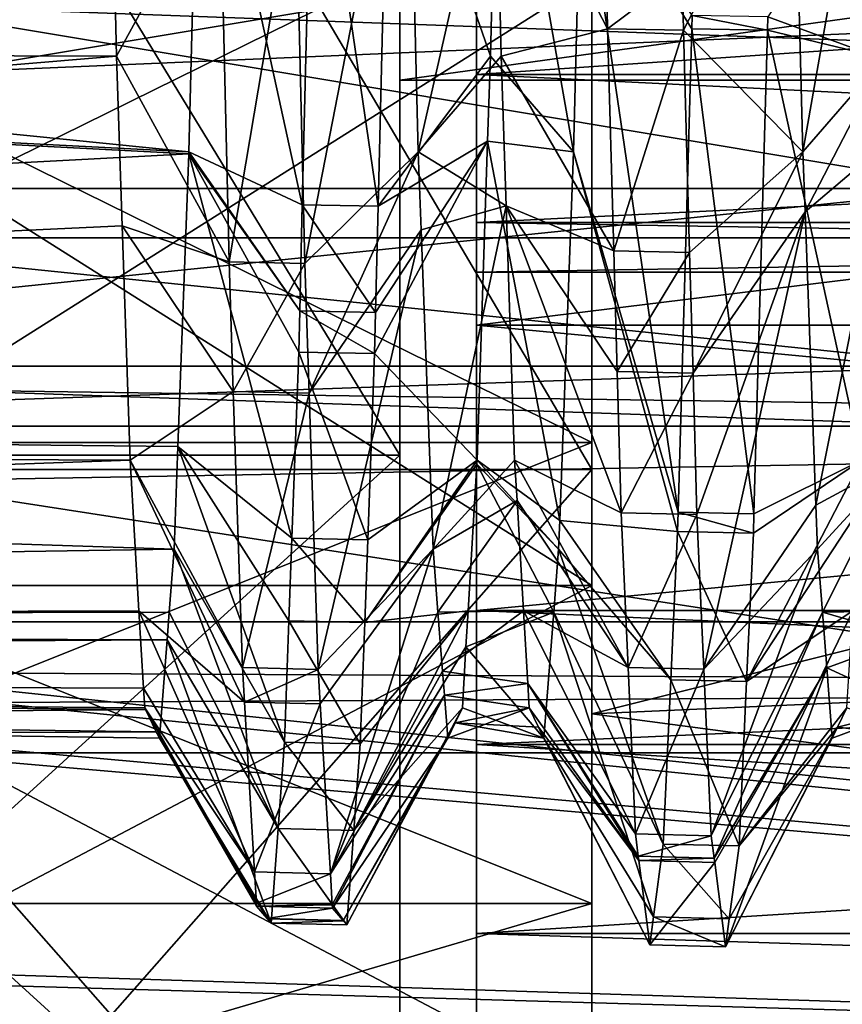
# Model space of a CAD drawing. Extents: x 0 to 200, y 18 to 95.
# Tile 61 of 256: x 68.01 to 70.15, y 36.57 to 39.13. Entities that reach past the tile are written whole.
import ezdxf

# ---------------------------------------------------------------- set-up
doc = ezdxf.new("R2010")
doc.units = 0

msp = doc.modelspace()

# ---------------------------------------------------------------- linework, layer by layer
for points in [[(69.499992, 44.268314, 281.490784), (69.499992, 40.148029, 279.288422), (69.499992, 37.963917, 280.263092)], [(69.499992, 42.213863, 283.102814), (69.499992, 44.268314, 281.490784), (69.499992, 37.963917, 280.263092)], [(68.999992, 43.102016, 263.855286), (68.999992, 40.082306, 266.875), (68.999992, 38.001404, 263.642822)], [(68.999992, 42.107185, 260.368561), (68.999992, 43.102016, 263.855286), (68.999992, 38.001404, 263.642822)], [(69.499992, 37.963917, 261.736908), (66.999992, 42.213863, 258.897186), (66.999992, 37.963917, 261.736908)], [(69.499992, 42.213863, 258.897186), (66.999992, 42.213863, 258.897186), (69.499992, 37.963917, 261.736908)], [(69.499992, 42.213863, 283.102814), (69.499992, 37.963917, 280.263092), (66.999992, 37.963917, 280.263092)], [(66.999992, 42.213863, 283.102814), (69.499992, 42.213863, 283.102814), (66.999992, 37.963917, 280.263092)], [(69.499992, 40.148029, 262.711578), (69.499992, 42.213863, 258.897186), (69.499992, 37.963917, 261.736908)], [(66.499992, 42.107185, 260.368561), (68.999992, 38.001404, 263.642822), (66.499992, 38.001404, 263.642822)], [(66.499992, 42.107185, 260.368561), (68.999992, 42.107185, 260.368561), (68.999992, 38.001404, 263.642822)], [(68.999992, 42.107185, 281.631439), (66.499992, 42.107185, 281.631439), (66.499992, 38.001404, 278.357178)], [(68.999992, 38.001404, 278.357178), (68.999992, 42.107185, 281.631439), (66.499992, 38.001404, 278.357178)], [(68.999992, 40.082306, 275.125), (68.999992, 42.107185, 281.631439), (68.999992, 38.001404, 278.357178)], [(69.199997, 40.925606, 276.324921), (69.199997, 40.125675, 275.199219), (69.199997, 38.339165, 276.453705)], [(69.199997, 39.299065, 277.773804), (69.199997, 40.925606, 276.324921), (69.199997, 38.339165, 276.453705)], [(74.999992, 40.314575, 262.92041), (69.499992, 40.148029, 262.711578), (74.999992, 38.705051, 264.203949)], [(69.499992, 40.148029, 279.288422), (74.999992, 40.314575, 279.07959), (74.999992, 38.705051, 277.796051)], [(113.275154, 38.566761, 277.913177), (37.428932, 40.155949, 279.984253), (39.5, 38.566761, 277.913177)], [(115.346222, 40.155949, 279.984253), (37.428932, 40.155949, 279.984253), (113.275154, 38.566761, 277.913177)], [(51.571064, 40.155949, 265.842102), (103.275146, 38.566761, 267.913177), (49.499989, 38.566761, 267.913177)], [(51.571064, 40.155949, 265.842102), (101.204079, 40.155949, 265.842102), (103.275146, 38.566761, 267.913177)], [(69.499992, 40.148029, 279.288422), (69.499992, 37.328255, 275.563385), (69.499992, 35.124195, 276.013153)], [(69.499992, 37.963917, 280.263092), (69.499992, 40.148029, 279.288422), (69.499992, 35.124195, 276.013153)], [(74.999992, 38.705051, 264.203949), (69.499992, 40.148029, 262.711578), (69.499992, 37.328255, 266.436615)], [(69.499992, 40.148029, 262.711578), (69.499992, 37.963917, 261.736908), (69.499992, 37.328255, 266.436615)], [(69.499992, 40.148029, 279.288422), (74.999992, 38.705051, 277.796051), (69.499992, 37.328255, 275.563385)], [(69.199997, 40.125675, 266.800781), (69.199997, 39.299065, 264.226196), (69.199997, 38.339165, 265.546295)], [(69.199997, 38.991398, 268.044128), (69.199997, 40.125675, 266.800781), (69.199997, 38.339165, 265.546295)], [(69.199997, 40.125675, 275.199219), (69.199997, 38.991398, 273.955872), (69.199997, 38.339165, 276.453705)], [(69.199997, 39.524715, 268.044128), (69.199997, 40.125675, 266.800781), (69.199997, 38.991398, 268.044128)], [(69.199997, 40.125675, 275.199219), (69.199997, 39.524715, 273.955872), (69.199997, 38.991398, 273.955872)], [(68.999992, 40.082306, 266.875), (68.999992, 38.977016, 271), (68.999992, 35.722866, 268.374268)], [(68.999992, 38.001404, 263.642822), (68.999992, 40.082306, 266.875), (68.999992, 35.722866, 268.374268)], [(68.999992, 38.977016, 271), (68.999992, 40.082306, 275.125), (68.999992, 38.001404, 278.357178)], [(76.999992, 40.082306, 275.125), (68.999992, 40.082306, 275.125), (68.999992, 38.977016, 271)], [(76.999992, 38.977016, 271), (76.999992, 40.082306, 275.125), (68.999992, 38.977016, 271)], [(68.999992, 40.082306, 266.875), (76.999992, 38.977016, 271), (68.999992, 38.977016, 271)], [(68.999992, 40.082306, 266.875), (76.999992, 40.082306, 266.875), (76.999992, 38.977016, 271)], [(57.554989, 39.901379, 52.695908), (68.243462, 39.898998, 52.698971), (57.0923, 39.076256, 51.793545)], [(57.0923, 39.076256, 51.793545), (68.243462, 39.898998, 52.698971), (68.263977, 39.039757, 51.741844)], [(57.551914, 39.89143, 39.299255), (57.27636, 39.368008, 39.816471), (68.45153, 38.790855, 40.630531)], [(68.479187, 39.87619, 39.277653), (57.551914, 39.89143, 39.299255), (68.45153, 38.790855, 40.630531)], [(68.243462, 39.898998, 52.698971), (68.53215, 39.530575, 53.038807), (68.263977, 39.039757, 51.741844)], [(69.256531, 39.898998, 39.301029), (68.972122, 39.80109, 38.57795), (69.236008, 39.039757, 40.258156)], [(69.256531, 39.898998, 39.301029), (69.236008, 39.039757, 40.258156), (69.45153, 38.790855, 40.630531)], [(69.471443, 39.572029, 39.656792), (69.256531, 39.898998, 39.301029), (69.45153, 38.790855, 40.630531)], [(70.026123, 39.667351, 52.462029), (70.243454, 39.898998, 52.698971), (70.048462, 38.790855, 51.369469)], [(70.243454, 39.898998, 52.698971), (70.263985, 39.039757, 51.741844), (70.048462, 38.790855, 51.369469)], [(68.479187, 39.87619, 39.277653), (68.45153, 38.790855, 40.630531), (68.746758, 38.652832, 40.037178)], [(68.774994, 39.804554, 38.581467), (68.479187, 39.87619, 39.277653), (68.746758, 38.652832, 40.037178)], [(68.729279, 39.526806, 53.042015), (69.020798, 39.87619, 52.722347), (68.753372, 38.49992, 51.834351)], [(69.020798, 39.87619, 52.722347), (69.048454, 38.790855, 51.369469), (68.753372, 38.49992, 51.834351)], [(69.020798, 39.87619, 52.722347), (69.248787, 39.67569, 52.450226), (69.048454, 38.790855, 51.369469)], [(68.774994, 39.804554, 38.581467), (68.746758, 38.652832, 40.037178), (68.943893, 38.648941, 40.0341)], [(68.972122, 39.80109, 38.57795), (68.774994, 39.804554, 38.581467), (68.943893, 38.648941, 40.0341)], [(69.236008, 39.039757, 40.258156), (68.972122, 39.80109, 38.57795), (68.943893, 38.648941, 40.0341)], [(69.248787, 39.67569, 52.450226), (69.263977, 39.039757, 51.741844), (69.048454, 38.790855, 51.369469)], [(69.248787, 39.67569, 52.450226), (69.540619, 39.110912, 52.661476), (69.263977, 39.039757, 51.741844)], [(69.248787, 39.67569, 52.450226), (69.537476, 39.260143, 52.804665), (69.540619, 39.110912, 52.661476)], [(69.734619, 39.25639, 52.807873), (70.026123, 39.667351, 52.462029), (69.737762, 39.107059, 52.664585)], [(69.737762, 39.107059, 52.664585), (70.026123, 39.667351, 52.462029), (70.048462, 38.790855, 51.369469)], [(69.471443, 39.572029, 39.656792), (69.45153, 38.790855, 40.630531), (69.723862, 37.853172, 41.307079)], [(69.759369, 39.110912, 39.338524), (69.471443, 39.572029, 39.656792), (69.723862, 37.853172, 41.307079)], [(69.760101, 39.145214, 39.305206), (69.471443, 39.572029, 39.656792), (69.759369, 39.110912, 39.338524)], [(70.248764, 39.573959, 39.663097), (69.957245, 39.141403, 39.302048), (70.236015, 39.039757, 40.258156)], [(68.263977, 39.039757, 51.741844), (68.53215, 39.530575, 53.038807), (68.556244, 38.504044, 51.831638)], [(68.53215, 39.530575, 53.038807), (68.729279, 39.526806, 53.042015), (68.556244, 38.504044, 51.831638)], [(69.499992, 38.034481, 263.28653), (66.499992, 39.513565, 261.807465), (66.499992, 38.034481, 263.28653)], [(69.499992, 39.513565, 261.807465), (66.499992, 39.513565, 261.807465), (69.499992, 38.034481, 263.28653)], [(66.499992, 39.513565, 280.192535), (69.499992, 39.513565, 280.192535), (66.499992, 38.034481, 278.71344)], [(69.499992, 39.513565, 280.192535), (69.499992, 38.034481, 278.71344), (66.499992, 38.034481, 278.71344)], [(68.556244, 38.504044, 51.831638), (68.729279, 39.526806, 53.042015), (68.753372, 38.49992, 51.834351)], [(76.999992, 38.991398, 268.044128), (69.199997, 39.524715, 268.044128), (69.199997, 38.991398, 268.044128)], [(76.999992, 39.524715, 268.044128), (69.199997, 39.524715, 268.044128), (76.999992, 38.991398, 268.044128)], [(76.999992, 39.524715, 273.955872), (76.999992, 38.991398, 273.955872), (69.199997, 38.991398, 273.955872)], [(69.199997, 39.524715, 273.955872), (76.999992, 39.524715, 273.955872), (69.199997, 38.991398, 273.955872)], [(69.499992, 39.513565, 261.807465), (69.499992, 38.034481, 263.28653), (69.499992, 37.662605, 262.195343)], [(69.499992, 39.242252, 260.74118), (69.499992, 39.513565, 261.807465), (69.499992, 37.662605, 262.195343)], [(69.499992, 39.513565, 280.192535), (69.499992, 39.242252, 281.25882), (69.499992, 38.034481, 278.71344)], [(57.676323, 39.482059, 55.068108), (57.032787, 38.471405, 54.206055), (77.999992, 36.329296, 51.023918)], [(77.999992, 39.43364, 55.12487), (57.676323, 39.482059, 55.068108), (77.999992, 36.329296, 51.023918)], [(57.679817, 39.475403, 36.924114), (77.999992, 39.43364, 36.87513), (57.083755, 38.539112, 37.722298)], [(57.083755, 38.539112, 37.722298), (77.999992, 39.43364, 36.87513), (77.999992, 36.329296, 40.976082)], [(65.999992, 39.447529, 41.183147), (70.499992, 38.694893, 42.694637), (65.999992, 38.694893, 42.694637)], [(65.999992, 39.447529, 41.183147), (70.499992, 39.447529, 41.183147), (70.499992, 38.694893, 42.694637)], [(70.499992, 39.447529, 50.816853), (65.999992, 39.447529, 50.816853), (65.999992, 38.694893, 49.305363)], [(70.499992, 38.694893, 49.305363), (70.499992, 39.447529, 50.816853), (65.999992, 38.694893, 49.305363)], [(68.451332, 38.785362, 40.641994), (57.27636, 39.368008, 39.816471), (56.44162, 38.149441, 41.805042)], [(68.45153, 38.790855, 40.630531), (57.27636, 39.368008, 39.816471), (68.451332, 38.785362, 40.641994)], [(69.199997, 39.299065, 264.226196), (76.999992, 38.339165, 265.546295), (69.199997, 38.339165, 265.546295)], [(69.199997, 39.299065, 264.226196), (76.999992, 39.299065, 264.226196), (76.999992, 38.339165, 265.546295)], [(76.999992, 38.339165, 276.453705), (76.999992, 39.299065, 277.773804), (69.199997, 38.339165, 276.453705)], [(76.999992, 39.299065, 277.773804), (69.199997, 39.299065, 277.773804), (69.199997, 38.339165, 276.453705)], [(69.537476, 39.260143, 52.804665), (69.734619, 39.25639, 52.807873), (69.540619, 39.110912, 52.661476)], [(69.540619, 39.110912, 52.661476), (69.734619, 39.25639, 52.807873), (69.737762, 39.107059, 52.664585)], [(66.999992, 39.242252, 260.74118), (69.499992, 37.662605, 262.195343), (66.999992, 37.662605, 262.195343)], [(66.999992, 39.242252, 260.74118), (69.499992, 39.242252, 260.74118), (69.499992, 37.662605, 262.195343)], [(69.499992, 37.662605, 279.804657), (69.499992, 39.242252, 281.25882), (66.999992, 37.662605, 279.804657)], [(69.499992, 39.242252, 281.25882), (66.999992, 39.242252, 281.25882), (66.999992, 37.662605, 279.804657)], [(69.499992, 38.034481, 278.71344), (69.499992, 39.242252, 281.25882), (69.499992, 37.662605, 279.804657)], [(66.999992, 39.196945, 259.53186), (99.683624, 39.210865, 259.553802), (66.999992, 35.485626, 263.375061)], [(99.683624, 39.210865, 259.553802), (100.000092, 38.878841, 259.761322), (66.999992, 35.485626, 263.375061)], [(122.799995, 37.156258, 280.72522), (66.999992, 39.196945, 282.468109), (66.999992, 35.485626, 278.624939)], [(122.799995, 39.196945, 282.468109), (66.999992, 39.196945, 282.468109), (122.799995, 37.156258, 280.72522)], [(69.760101, 39.145214, 39.305206), (69.759369, 39.110912, 39.338524), (69.956512, 39.107113, 39.33535)], [(69.957245, 39.141403, 39.302048), (69.760101, 39.145214, 39.305206), (69.956512, 39.107113, 39.33535)], [(69.957245, 39.141403, 39.302048), (69.956512, 39.107113, 39.33535), (70.236015, 39.039757, 40.258156)], [(69.263977, 39.039757, 51.741844), (69.540619, 39.110912, 52.661476), (69.556801, 38.532997, 51.767292)], [(69.540619, 39.110912, 52.661476), (69.737762, 39.107059, 52.664585), (69.556801, 38.532997, 51.767292)], [(69.556801, 38.532997, 51.767292), (69.737762, 39.107059, 52.664585), (69.753944, 38.528919, 51.769932)], [(69.759369, 39.110912, 39.338524), (69.723862, 37.853172, 41.307079), (69.921013, 37.848976, 41.304398)], [(69.737762, 39.107059, 52.664585), (70.048462, 38.790855, 51.369469), (69.753944, 38.528919, 51.769932)], [(69.956512, 39.107113, 39.33535), (69.759369, 39.110912, 39.338524), (69.921013, 37.848976, 41.304398)], [(70.201164, 37.98822, 42.173164), (69.956512, 39.107113, 39.33535), (69.921013, 37.848976, 41.304398)], [(70.236015, 39.039757, 40.258156), (69.956512, 39.107113, 39.33535), (70.201164, 37.98822, 42.173164)], [(57.0923, 39.076256, 51.793545), (68.263977, 39.039757, 51.741844), (56.360497, 38.043961, 49.958725)], [(68.263977, 39.039757, 51.741844), (68.278618, 38.597942, 50.937229), (56.360497, 38.043961, 49.958725)], [(68.278618, 38.597942, 50.937229), (68.263977, 39.039757, 51.741844), (68.556244, 38.504044, 51.831638)], [(69.228683, 38.81871, 40.660713), (69.236008, 39.039757, 40.258156), (68.943893, 38.648941, 40.0341)], [(69.048454, 38.790855, 51.369469), (69.263977, 39.039757, 51.741844), (69.276894, 38.650074, 51.032169)], [(69.236008, 39.039757, 40.258156), (69.228683, 38.81871, 40.660713), (69.45153, 38.790855, 40.630531)], [(69.276894, 38.650074, 51.032169), (69.263977, 39.039757, 51.741844), (69.556801, 38.532997, 51.767292)], [(70.048462, 38.790855, 51.369469), (70.263985, 39.039757, 51.741844), (70.05423, 38.634434, 51.043041)], [(70.263985, 39.039757, 51.741844), (70.271301, 38.81871, 51.339287), (70.05423, 38.634434, 51.043041)], [(68.999992, 38.977016, 271), (68.999992, 35.722866, 273.625732), (68.999992, 35.722866, 268.374268)], [(68.999992, 38.977016, 271), (68.999992, 38.001404, 278.357178), (68.999992, 35.722866, 273.625732)], [(69.199997, 38.991398, 268.044128), (69.199997, 38.339165, 265.546295), (69.199997, 37.597015, 267)], [(69.199997, 38.606571, 269.499878), (69.199997, 38.991398, 268.044128), (69.199997, 37.597015, 267)], [(69.199997, 38.339165, 276.453705), (69.199997, 38.991398, 273.955872), (69.199997, 37.597015, 275)], [(69.199997, 38.991398, 273.955872), (69.199997, 38.606571, 272.500153), (69.199997, 37.597015, 275)], [(76.999992, 38.606571, 269.499878), (69.199997, 38.991398, 268.044128), (69.199997, 38.606571, 269.499878)], [(76.999992, 38.991398, 268.044128), (69.199997, 38.991398, 268.044128), (76.999992, 38.606571, 269.499878)], [(69.199997, 38.991398, 273.955872), (76.999992, 38.991398, 273.955872), (69.199997, 38.606571, 272.500153)], [(76.999992, 38.991398, 273.955872), (76.999992, 38.606571, 272.500153), (69.199997, 38.606571, 272.500153)], [(100.000092, 38.878841, 259.761322), (100.607681, 38.474895, 260.105988), (66.999992, 35.485626, 263.375061)], [(69.228683, 38.81871, 40.660713), (68.934509, 38.265694, 40.518475), (69.201172, 37.98822, 42.173164)], [(69.228683, 38.81871, 40.660713), (68.937134, 38.372677, 40.383259), (68.934509, 38.265694, 40.518475)], [(69.228683, 38.81871, 40.660713), (68.943893, 38.648941, 40.0341), (68.937134, 38.372677, 40.383259)], [(69.228683, 38.81871, 40.660713), (69.201172, 37.98822, 42.173164), (69.416115, 37.831562, 42.632431)], [(69.45153, 38.790855, 40.630531), (69.228683, 38.81871, 40.660713), (69.416115, 37.831562, 42.632431)], [(70.05423, 38.634434, 51.043041), (70.271301, 38.81871, 51.339287), (70.082428, 37.870823, 49.449501)], [(70.271301, 38.81871, 51.339287), (70.29882, 37.98822, 49.826836), (70.082428, 37.870823, 49.449501)], [(68.45153, 38.790855, 40.630531), (68.451332, 38.785362, 40.641994), (68.740005, 38.376896, 40.385944)], [(68.746758, 38.652832, 40.037178), (68.45153, 38.790855, 40.630531), (68.740005, 38.376896, 40.385944)], [(68.753372, 38.49992, 51.834351), (69.048454, 38.790855, 51.369469), (68.764442, 38.16246, 51.187634)], [(69.048454, 38.790855, 51.369469), (69.055954, 38.587753, 50.945625), (68.764442, 38.16246, 51.187634)], [(69.048454, 38.790855, 51.369469), (69.276894, 38.650074, 51.032169), (69.055954, 38.587753, 50.945625)], [(69.45153, 38.790855, 40.630531), (69.416115, 37.831562, 42.632431), (69.722435, 37.802879, 41.385799)], [(69.723862, 37.853172, 41.307079), (69.45153, 38.790855, 40.630531), (69.722435, 37.802879, 41.385799)], [(69.753944, 38.528919, 51.769932), (70.048462, 38.790855, 51.369469), (69.762741, 38.214417, 51.283249)], [(70.048462, 38.790855, 51.369469), (70.05423, 38.634434, 51.043041), (69.762741, 38.214417, 51.283249)], [(68.451332, 38.785362, 40.641994), (56.44162, 38.149441, 41.805042), (68.423195, 38.023483, 42.231918)], [(68.451332, 38.785362, 40.641994), (68.423195, 38.023483, 42.231918), (68.719704, 37.785103, 41.577984)], [(68.737373, 38.269585, 40.52158), (68.451332, 38.785362, 40.641994), (68.719704, 37.785103, 41.577984)], [(68.740005, 38.376896, 40.385944), (68.451332, 38.785362, 40.641994), (68.737373, 38.269585, 40.52158)], [(65.999992, 38.694893, 42.694637), (70.499992, 38.232811, 44.318691), (65.999992, 38.232811, 44.318691)], [(65.999992, 38.694893, 42.694637), (70.499992, 38.694893, 42.694637), (70.499992, 38.232811, 44.318691)], [(70.499992, 38.694893, 49.305363), (65.999992, 38.694893, 49.305363), (65.999992, 38.232811, 47.681309)], [(70.499992, 38.232811, 47.681309), (70.499992, 38.694893, 49.305363), (65.999992, 38.232811, 47.681309)], [(74.999992, 37.573086, 266.554504), (74.999992, 38.705051, 264.203949), (69.499992, 37.328255, 266.436615)], [(74.999992, 38.705051, 277.796051), (74.999992, 37.573086, 275.445496), (69.499992, 37.328255, 275.563385)], [(68.746758, 38.652832, 40.037178), (68.740005, 38.376896, 40.385944), (68.937134, 38.372677, 40.383259)], [(68.943893, 38.648941, 40.0341), (68.746758, 38.652832, 40.037178), (68.937134, 38.372677, 40.383259)], [(69.055954, 38.587753, 50.945625), (69.276894, 38.650074, 51.032169), (69.086639, 37.75663, 49.211193)], [(69.276894, 38.650074, 51.032169), (69.29882, 37.98822, 49.826836), (69.086639, 37.75663, 49.211193)], [(69.29882, 37.98822, 49.826836), (69.276894, 38.650074, 51.032169), (69.575874, 37.851639, 50.713055)], [(69.276894, 38.650074, 51.032169), (69.565605, 38.218582, 51.280807), (69.575874, 37.851639, 50.713055)], [(69.276894, 38.650074, 51.032169), (69.556801, 38.532997, 51.767292), (69.565605, 38.218582, 51.280807)], [(69.762741, 38.214417, 51.283249), (70.05423, 38.634434, 51.043041), (69.773041, 37.846691, 50.714214)], [(69.773041, 37.846691, 50.714214), (70.05423, 38.634434, 51.043041), (69.790878, 37.444378, 49.609673)], [(70.05423, 38.634434, 51.043041), (70.082428, 37.870823, 49.449501), (69.790878, 37.444378, 49.609673)], [(56.360497, 38.043961, 49.958725), (68.278618, 38.597942, 50.937229), (68.298813, 37.98822, 49.826836)], [(68.278618, 38.597942, 50.937229), (68.567314, 38.166687, 51.185211), (68.298813, 37.98822, 49.826836)], [(68.278618, 38.597942, 50.937229), (68.556244, 38.504044, 51.831638), (68.567314, 38.166687, 51.185211)], [(68.764442, 38.16246, 51.187634), (69.055954, 38.587753, 50.945625), (68.788002, 37.443947, 49.810658)], [(69.055954, 38.587753, 50.945625), (69.086639, 37.75663, 49.211193), (68.788002, 37.443947, 49.810658)], [(69.199997, 36.757065, 273.437744), (69.199997, 38.606571, 272.500153), (69.199997, 36.508251, 271.818909)], [(69.199997, 38.606571, 272.500153), (69.199997, 38.477016, 271), (69.199997, 36.508251, 271.818909)], [(69.199997, 38.606571, 269.499878), (69.199997, 37.597015, 267), (69.199997, 36.757065, 268.562225)], [(69.199997, 38.477016, 271), (69.199997, 38.606571, 269.499878), (69.199997, 36.757065, 268.562225)], [(69.199997, 37.597015, 275), (69.199997, 38.606571, 272.500153), (69.199997, 36.757065, 273.437744)], [(69.199997, 38.606571, 272.500153), (76.999992, 38.606571, 272.500153), (69.199997, 38.477016, 271)], [(76.999992, 38.606571, 272.500153), (76.999992, 38.477016, 271), (69.199997, 38.477016, 271)], [(76.999992, 38.477016, 271), (69.199997, 38.606571, 269.499878), (69.199997, 38.477016, 271)], [(76.999992, 38.606571, 269.499878), (69.199997, 38.606571, 269.499878), (76.999992, 38.477016, 271)], [(110.863342, 37.567757, 275.501373), (39.5, 38.566761, 277.913177), (41.911797, 37.567757, 275.501373)], [(113.275154, 38.566761, 277.913177), (39.5, 38.566761, 277.913177), (110.863342, 37.567757, 275.501373)], [(103.275146, 38.566761, 267.913177), (105.686966, 37.567757, 270.324982), (47.088192, 37.567757, 270.324982)], [(49.499989, 38.566761, 267.913177), (103.275146, 38.566761, 267.913177), (47.088192, 37.567757, 270.324982)], [(56.827553, 38.240475, 38.107998), (57.083755, 38.539112, 37.722298), (77.999992, 36.329296, 40.976082)], [(69.556801, 38.532997, 51.767292), (69.753944, 38.528919, 51.769932), (69.565605, 38.218582, 51.280807)], [(69.565605, 38.218582, 51.280807), (69.753944, 38.528919, 51.769932), (69.762741, 38.214417, 51.283249)], [(68.556244, 38.504044, 51.831638), (68.753372, 38.49992, 51.834351), (68.567314, 38.166687, 51.185211)], [(68.567314, 38.166687, 51.185211), (68.753372, 38.49992, 51.834351), (68.764442, 38.16246, 51.187634)], [(57.032787, 38.471405, 54.206055), (56.778526, 38.1772, 53.818966), (77.999992, 36.329296, 51.023918)], [(100.607681, 38.474895, 260.105988), (102.160469, 37.442551, 260.986816), (66.999992, 35.485626, 263.375061)], [(69.199997, 38.477016, 271), (69.199997, 36.757065, 268.562225), (69.199997, 36.508251, 270.181091)], [(69.199997, 36.508251, 271.818909), (69.199997, 38.477016, 271), (69.199997, 36.508251, 270.181091)], [(68.740005, 38.376896, 40.385944), (68.737373, 38.269585, 40.52158), (68.934509, 38.265694, 40.518475)], [(68.937134, 38.372677, 40.383259), (68.740005, 38.376896, 40.385944), (68.934509, 38.265694, 40.518475)], [(69.199997, 38.339165, 265.546295), (76.999992, 37.597015, 267), (69.199997, 37.597015, 267)], [(69.199997, 38.339165, 265.546295), (76.999992, 38.339165, 265.546295), (76.999992, 37.597015, 267)], [(76.999992, 37.597015, 275), (76.999992, 38.339165, 276.453705), (69.199997, 37.597015, 275)], [(76.999992, 38.339165, 276.453705), (69.199997, 38.339165, 276.453705), (69.199997, 37.597015, 275)], [(68.737373, 38.269585, 40.52158), (68.719704, 37.785103, 41.577984), (68.916824, 37.780617, 41.575932)], [(68.934509, 38.265694, 40.518475), (68.737373, 38.269585, 40.52158), (68.916824, 37.780617, 41.575932)], [(69.201172, 37.98822, 42.173164), (68.934509, 38.265694, 40.518475), (68.916824, 37.780617, 41.575932)], [(55.795616, 37.037598, 39.66156), (56.827553, 38.240475, 38.107998), (77.999992, 36.329296, 40.976082)], [(65.999992, 38.232811, 44.318691), (70.499992, 38.077015, 46), (65.999992, 38.077015, 46)], [(70.499992, 38.232811, 47.681309), (65.999992, 38.232811, 47.681309), (65.999992, 38.077015, 46)], [(70.499992, 38.077015, 46), (70.499992, 38.232811, 47.681309), (65.999992, 38.077015, 46)], [(65.999992, 38.232811, 44.318691), (70.499992, 38.232811, 44.318691), (70.499992, 38.077015, 46)], [(69.565605, 38.218582, 51.280807), (69.762741, 38.214417, 51.283249), (69.575874, 37.851639, 50.713055)], [(69.575874, 37.851639, 50.713055), (69.762741, 38.214417, 51.283249), (69.773041, 37.846691, 50.714214)], [(56.778526, 38.1772, 53.818966), (55.740929, 36.976627, 52.239357), (77.999992, 36.329296, 51.023918)], [(68.413345, 37.75663, 42.788807), (56.44162, 38.149441, 41.805042), (55.966831, 37.562664, 43.567375)], [(68.423195, 38.023483, 42.231918), (56.44162, 38.149441, 41.805042), (68.413345, 37.75663, 42.788807)], [(68.298813, 37.98822, 49.826836), (68.567314, 38.166687, 51.185211), (68.590858, 37.448978, 49.809971)], [(68.567314, 38.166687, 51.185211), (68.764442, 38.16246, 51.187634), (68.590858, 37.448978, 49.809971)], [(68.590858, 37.448978, 49.809971), (68.764442, 38.16246, 51.187634), (68.788002, 37.443947, 49.810658)], [(56.360497, 38.043961, 49.958725), (68.298813, 37.98822, 49.826836), (55.964306, 37.558609, 48.434372)], [(69.499992, 36.834709, 265), (66.499992, 38.034481, 263.28653), (66.499992, 36.834709, 265)], [(69.499992, 38.034481, 263.28653), (66.499992, 38.034481, 263.28653), (69.499992, 36.834709, 265)], [(66.499992, 38.034481, 278.71344), (69.499992, 38.034481, 278.71344), (66.499992, 36.834709, 277)], [(69.499992, 38.034481, 278.71344), (69.499992, 36.834709, 277), (66.499992, 36.834709, 277)], [(68.423195, 38.023483, 42.231918), (68.413345, 37.75663, 42.788807), (68.700356, 37.254696, 42.73452)], [(68.711876, 37.570629, 42.045635), (68.423195, 38.023483, 42.231918), (68.700356, 37.254696, 42.73452)], [(68.719704, 37.785103, 41.577984), (68.423195, 38.023483, 42.231918), (68.711876, 37.570629, 42.045635)], [(69.499992, 38.034481, 263.28653), (69.499992, 36.834709, 265), (69.499992, 36.343853, 263.889679)], [(69.499992, 37.662605, 262.195343), (69.499992, 38.034481, 263.28653), (69.499992, 36.343853, 263.889679)], [(69.499992, 38.034481, 278.71344), (69.499992, 37.662605, 279.804657), (69.499992, 36.834709, 277)], [(66.499992, 38.001404, 263.642822), (68.999992, 35.722866, 268.374268), (66.499992, 35.722866, 268.374268)], [(66.499992, 38.001404, 263.642822), (68.999992, 38.001404, 263.642822), (68.999992, 35.722866, 268.374268)], [(68.999992, 38.001404, 278.357178), (66.499992, 38.001404, 278.357178), (66.499992, 35.722866, 273.625732)], [(68.999992, 35.722866, 273.625732), (68.999992, 38.001404, 278.357178), (66.499992, 35.722866, 273.625732)], [(68.298813, 37.98822, 49.826836), (68.322037, 37.59602, 48.424969), (55.964306, 37.558609, 48.434372)], [(68.322037, 37.59602, 48.424969), (68.298813, 37.98822, 49.826836), (68.596245, 37.35886, 49.467594)], [(68.298813, 37.98822, 49.826836), (68.590858, 37.448978, 49.809971), (68.596245, 37.35886, 49.467594)], [(69.201172, 37.98822, 42.173164), (68.916824, 37.780617, 41.575932), (68.909004, 37.566021, 42.043751)], [(69.200569, 37.978062, 42.209473), (69.201172, 37.98822, 42.173164), (68.909004, 37.566021, 42.043751)], [(69.177948, 37.59602, 43.575031), (69.200569, 37.978062, 42.209473), (68.909004, 37.566021, 42.043751)], [(69.29882, 37.98822, 49.826836), (69.305046, 37.882973, 49.450645), (69.086639, 37.75663, 49.211193)], [(69.200569, 37.978062, 42.209473), (69.177948, 37.59602, 43.575031), (69.40062, 37.592659, 43.569729)], [(69.201172, 37.98822, 42.173164), (69.200569, 37.978062, 42.209473), (69.413345, 37.75663, 42.788807)], [(69.413345, 37.75663, 42.788807), (69.200569, 37.978062, 42.209473), (69.40062, 37.592659, 43.569729)], [(69.416115, 37.831562, 42.632431), (69.201172, 37.98822, 42.173164), (69.413345, 37.75663, 42.788807)], [(69.305046, 37.882973, 49.450645), (69.29882, 37.98822, 49.826836), (69.593735, 37.449017, 49.607952)], [(69.29882, 37.98822, 49.826836), (69.575874, 37.851639, 50.713055), (69.593735, 37.449017, 49.607952)], [(70.193481, 37.858452, 42.637005), (70.201164, 37.98822, 42.173164), (69.901947, 37.412182, 42.479816)], [(70.201164, 37.98822, 42.173164), (69.919594, 37.798698, 41.383087), (69.901947, 37.412182, 42.479816)], [(70.201164, 37.98822, 42.173164), (69.921013, 37.848976, 41.304398), (69.919594, 37.798698, 41.383087)], [(70.082428, 37.870823, 49.449501), (70.29882, 37.98822, 49.826836), (70.086639, 37.75663, 49.211193)], [(70.086639, 37.75663, 49.211193), (70.29882, 37.98822, 49.826836), (70.099365, 37.592659, 48.430271)], [(70.29882, 37.98822, 49.826836), (70.322044, 37.59602, 48.424969), (70.099365, 37.592659, 48.430271)], [(69.499992, 35.124195, 265.986847), (66.999992, 37.963917, 261.736908), (66.999992, 35.124195, 265.986847)], [(69.499992, 37.963917, 261.736908), (66.999992, 37.963917, 261.736908), (69.499992, 35.124195, 265.986847)], [(69.499992, 37.963917, 280.263092), (69.499992, 35.124195, 276.013153), (66.999992, 35.124195, 276.013153)], [(66.999992, 37.963917, 280.263092), (69.499992, 37.963917, 280.263092), (66.999992, 35.124195, 276.013153)], [(69.499992, 37.328255, 266.436615), (69.499992, 37.963917, 261.736908), (69.499992, 35.124195, 265.986847)], [(69.086639, 37.75663, 49.211193), (69.305046, 37.882973, 49.450645), (69.099365, 37.592659, 48.430271)], [(69.305046, 37.882973, 49.450645), (69.322044, 37.59602, 48.424969), (69.099365, 37.592659, 48.430271)], [(69.322044, 37.59602, 48.424969), (69.305046, 37.882973, 49.450645), (69.593735, 37.449017, 49.607952)], [(70.082428, 37.870823, 49.449501), (70.086639, 37.75663, 49.211193), (69.790878, 37.444378, 49.609673)], [(69.575874, 37.851639, 50.713055), (69.773041, 37.846691, 50.714214), (69.593735, 37.449017, 49.607952)], [(69.593735, 37.449017, 49.607952), (69.773041, 37.846691, 50.714214), (69.790878, 37.444378, 49.609673)], [(69.723862, 37.853172, 41.307079), (69.722435, 37.802879, 41.385799), (69.919594, 37.798698, 41.383087)], [(69.921013, 37.848976, 41.304398), (69.723862, 37.853172, 41.307079), (69.919594, 37.798698, 41.383087)], [(70.17794, 37.59602, 43.575031), (70.193481, 37.858452, 42.637005), (69.901947, 37.412182, 42.479816)], [(69.416115, 37.831562, 42.632431), (69.413345, 37.75663, 42.788807), (69.704803, 37.416836, 42.48148)], [(69.722435, 37.802879, 41.385799), (69.416115, 37.831562, 42.632431), (69.704803, 37.416836, 42.48148)], [(69.722435, 37.802879, 41.385799), (69.704803, 37.416836, 42.48148), (69.901947, 37.412182, 42.479816)], [(69.919594, 37.798698, 41.383087), (69.722435, 37.802879, 41.385799), (69.901947, 37.412182, 42.479816)], [(68.719704, 37.785103, 41.577984), (68.711876, 37.570629, 42.045635), (68.909004, 37.566021, 42.043751)], [(68.916824, 37.780617, 41.575932), (68.719704, 37.785103, 41.577984), (68.909004, 37.566021, 42.043751)], [(68.40062, 37.592659, 43.569729), (68.413345, 37.75663, 42.788807), (55.966831, 37.562664, 43.567375)], [(68.413345, 37.75663, 42.788807), (68.40062, 37.592659, 43.569729), (68.683762, 37.029739, 43.804626)], [(68.700356, 37.254696, 42.73452), (68.413345, 37.75663, 42.788807), (68.683762, 37.029739, 43.804626)], [(68.788002, 37.443947, 49.810658), (69.086639, 37.75663, 49.211193), (68.793373, 37.354015, 49.468872)], [(68.793373, 37.354015, 49.468872), (69.086639, 37.75663, 49.211193), (68.819771, 36.912148, 47.789558)], [(69.086639, 37.75663, 49.211193), (69.099365, 37.592659, 48.430271), (68.819771, 36.912148, 47.789558)], [(69.413345, 37.75663, 42.788807), (69.40062, 37.592659, 43.569729), (69.685249, 36.988995, 43.695786)], [(69.704803, 37.416836, 42.48148), (69.413345, 37.75663, 42.788807), (69.685249, 36.988995, 43.695786)], [(69.790878, 37.444378, 49.609673), (70.086639, 37.75663, 49.211193), (69.810097, 37.01088, 48.419529)], [(70.086639, 37.75663, 49.211193), (70.099365, 37.592659, 48.430271), (69.810097, 37.01088, 48.419529)], [(66.999992, 37.662605, 262.195343), (69.499992, 36.343853, 263.889679), (66.999992, 36.343853, 263.889679)], [(66.999992, 37.662605, 262.195343), (69.499992, 37.662605, 262.195343), (69.499992, 36.343853, 263.889679)], [(69.499992, 36.343853, 278.110321), (69.499992, 37.662605, 279.804657), (66.999992, 36.343853, 278.110321)], [(69.499992, 37.662605, 279.804657), (66.999992, 37.662605, 279.804657), (66.999992, 36.343853, 278.110321)], [(69.499992, 36.834709, 277), (69.499992, 37.662605, 279.804657), (69.499992, 36.343853, 278.110321)], [(55.872082, 37.445625, 48.079529), (68.322037, 37.59602, 48.424969), (68.333946, 37.394962, 47.706326)], [(55.964306, 37.558609, 48.434372), (68.322037, 37.59602, 48.424969), (55.872082, 37.445625, 48.079529)], [(68.40062, 37.592659, 43.569729), (55.966831, 37.562664, 43.567375), (68.395065, 37.521149, 43.910309)], [(68.333946, 37.394962, 47.706326), (68.322037, 37.59602, 48.424969), (68.622643, 36.916958, 47.788723)], [(68.322037, 37.59602, 48.424969), (68.596245, 37.35886, 49.467594), (68.622643, 36.916958, 47.788723)], [(68.40062, 37.592659, 43.569729), (68.395065, 37.521149, 43.910309), (68.683762, 37.029739, 43.804626)], [(69.099365, 37.592659, 48.430271), (69.111298, 37.439056, 47.6987), (68.819771, 36.912148, 47.789558)], [(69.177948, 37.59602, 43.575031), (68.897499, 37.250374, 42.731853), (68.880882, 37.025005, 43.803612)], [(69.172394, 37.502346, 43.909851), (69.177948, 37.59602, 43.575031), (68.880882, 37.025005, 43.803612)], [(69.177948, 37.59602, 43.575031), (68.909004, 37.566021, 42.043751), (68.897499, 37.250374, 42.731853)], [(69.099365, 37.592659, 48.430271), (69.322044, 37.59602, 48.424969), (69.111298, 37.439056, 47.6987)], [(69.111298, 37.439056, 47.6987), (69.322044, 37.59602, 48.424969), (69.333229, 37.40712, 47.749767)], [(69.40062, 37.592659, 43.569729), (69.177948, 37.59602, 43.575031), (69.172394, 37.502346, 43.909851)], [(69.40062, 37.592659, 43.569729), (69.172394, 37.502346, 43.909851), (69.375168, 37.264843, 45.131008)], [(69.199997, 37.597015, 267), (69.199997, 37.248913, 267), (69.199997, 36.757065, 268.562225)], [(69.199997, 37.248913, 275), (69.199997, 37.597015, 275), (69.199997, 36.757065, 273.437744)], [(76.999992, 37.597015, 267), (76.999992, 37.248913, 267), (69.199997, 37.248913, 267)], [(69.199997, 37.597015, 267), (76.999992, 37.597015, 267), (69.199997, 37.248913, 267)], [(76.999992, 37.248913, 275), (69.199997, 37.597015, 275), (69.199997, 37.248913, 275)], [(76.999992, 37.597015, 275), (69.199997, 37.597015, 275), (76.999992, 37.248913, 275)], [(69.333229, 37.40712, 47.749767), (69.322044, 37.59602, 48.424969), (69.612953, 37.015835, 48.418972)], [(69.322044, 37.59602, 48.424969), (69.593735, 37.449017, 49.607952), (69.612953, 37.015835, 48.418972)], [(69.40062, 37.592659, 43.569729), (69.375168, 37.264843, 45.131008), (69.659836, 36.800156, 45.356697)], [(69.685249, 36.988995, 43.695786), (69.40062, 37.592659, 43.569729), (69.659836, 36.800156, 45.356697)], [(69.810097, 37.01088, 48.419529), (70.099365, 37.592659, 48.430271), (69.817543, 36.952847, 47.933331)], [(70.099365, 37.592659, 48.430271), (70.110573, 37.448311, 47.742786), (69.817543, 36.952847, 47.933331)], [(70.163002, 37.34367, 44.47702), (70.17794, 37.59602, 43.575031), (69.882408, 36.984432, 43.693546)], [(70.17794, 37.59602, 43.575031), (69.901947, 37.412182, 42.479816), (69.882408, 36.984432, 43.693546)], [(70.099365, 37.592659, 48.430271), (70.322044, 37.59602, 48.424969), (70.326118, 37.527184, 48.178921)], [(70.099365, 37.592659, 48.430271), (70.326118, 37.527184, 48.178921), (70.110573, 37.448311, 47.742786)], [(108.275154, 37.227016, 272.913177), (41.911797, 37.567757, 275.501373), (44.499992, 37.227016, 272.913177)], [(110.863342, 37.567757, 275.501373), (41.911797, 37.567757, 275.501373), (108.275154, 37.227016, 272.913177)], [(105.686966, 37.567757, 270.324982), (108.275154, 37.227016, 272.913177), (44.499992, 37.227016, 272.913177)], [(47.088192, 37.567757, 270.324982), (105.686966, 37.567757, 270.324982), (44.499992, 37.227016, 272.913177)], [(68.395065, 37.521149, 43.910309), (55.966831, 37.562664, 43.567375), (55.872887, 37.44656, 43.91608)], [(68.711876, 37.570629, 42.045635), (68.700356, 37.254696, 42.73452), (68.897499, 37.250374, 42.731853)], [(68.909004, 37.566021, 42.043751), (68.711876, 37.570629, 42.045635), (68.897499, 37.250374, 42.731853)], [(74.999992, 37.573086, 266.554504), (69.499992, 37.328255, 266.436615), (74.999992, 36.6003, 268.574524)], [(69.499992, 37.328255, 275.563385), (74.999992, 37.573086, 275.445496), (74.999992, 36.6003, 273.425476)], [(68.395065, 37.521149, 43.910309), (55.872887, 37.44656, 43.91608), (68.37516, 37.264843, 45.131008)], [(68.395065, 37.521149, 43.910309), (68.37516, 37.264843, 45.131008), (68.665619, 36.783875, 44.974182)], [(68.683762, 37.029739, 43.804626), (68.395065, 37.521149, 43.910309), (68.665619, 36.783875, 44.974182)], [(70.110573, 37.448311, 47.742786), (70.326118, 37.527184, 48.178921), (70.336983, 37.34367, 47.52298)], [(69.163002, 37.34367, 44.47702), (69.172394, 37.502346, 43.909851), (68.880882, 37.025005, 43.803612)], [(69.172394, 37.502346, 43.909851), (69.163002, 37.34367, 44.47702), (69.375168, 37.264843, 45.131008)], [(68.366913, 37.281879, 45.647957), (55.872887, 37.44656, 43.91608), (55.680336, 37.227016, 45.997898)], [(55.872082, 37.445625, 48.079529), (68.338768, 37.339985, 47.411186), (55.680336, 37.227016, 45.997898)], [(55.872082, 37.445625, 48.079529), (68.336983, 37.34367, 47.52298), (68.338768, 37.339985, 47.411186)], [(55.872082, 37.445625, 48.079529), (68.333946, 37.394962, 47.706326), (68.336983, 37.34367, 47.52298)], [(55.872887, 37.44656, 43.91608), (68.366913, 37.281879, 45.647957), (68.37516, 37.264843, 45.131008)], [(102.160469, 37.442551, 260.986816), (103.654854, 36.836693, 261.635895), (66.999992, 35.485626, 263.375061)], [(68.590858, 37.448978, 49.809971), (68.788002, 37.443947, 49.810658), (68.596245, 37.35886, 49.467594)], [(68.596245, 37.35886, 49.467594), (68.788002, 37.443947, 49.810658), (68.793373, 37.354015, 49.468872)], [(69.111298, 37.439056, 47.6987), (69.11615, 37.376514, 47.400837), (68.819771, 36.912148, 47.789558)], [(69.111298, 37.439056, 47.6987), (69.333229, 37.40712, 47.749767), (69.11615, 37.376514, 47.400837)], [(69.593735, 37.449017, 49.607952), (69.790878, 37.444378, 49.609673), (69.612953, 37.015835, 48.418972)], [(69.612953, 37.015835, 48.418972), (69.790878, 37.444378, 49.609673), (69.810097, 37.01088, 48.419529)], [(69.817543, 36.952847, 47.933331), (70.110573, 37.448311, 47.742786), (69.818993, 36.941502, 47.838291)], [(69.818993, 36.941502, 47.838291), (70.110573, 37.448311, 47.742786), (69.847137, 36.722065, 45.999958)], [(70.110573, 37.448311, 47.742786), (70.124817, 37.264843, 46.868992), (69.847137, 36.722065, 45.999958)], [(70.110573, 37.448311, 47.742786), (70.336983, 37.34367, 47.52298), (70.124817, 37.264843, 46.868992)], [(69.11615, 37.376514, 47.400837), (69.333229, 37.40712, 47.749767), (69.33699, 37.34367, 47.52298)], [(69.333229, 37.40712, 47.749767), (69.620399, 36.957779, 47.932739), (69.621857, 36.946396, 47.837418)], [(69.33699, 37.34367, 47.52298), (69.333229, 37.40712, 47.749767), (69.621857, 36.946396, 47.837418)], [(69.333229, 37.40712, 47.749767), (69.612953, 37.015835, 48.418972), (69.620399, 36.957779, 47.932739)], [(69.704803, 37.416836, 42.48148), (69.685249, 36.988995, 43.695786), (69.882408, 36.984432, 43.693546)], [(69.901947, 37.412182, 42.479816), (69.704803, 37.416836, 42.48148), (69.882408, 36.984432, 43.693546)], [(68.336983, 37.34367, 47.52298), (68.333946, 37.394962, 47.706326), (68.622643, 36.916958, 47.788723)], [(68.596245, 37.35886, 49.467594), (68.793373, 37.354015, 49.468872), (68.622643, 36.916958, 47.788723)], [(68.622643, 36.916958, 47.788723), (68.793373, 37.354015, 49.468872), (68.819771, 36.912148, 47.789558)], [(68.819771, 36.912148, 47.789558), (69.11615, 37.376514, 47.400837), (68.824608, 36.83112, 47.481606)], [(68.824608, 36.83112, 47.481606), (69.11615, 37.376514, 47.400837), (68.825127, 36.822495, 47.448822)], [(69.11615, 37.376514, 47.400837), (69.124817, 37.264843, 46.868992), (68.825127, 36.822495, 47.448822)], [(69.11615, 37.376514, 47.400837), (69.33699, 37.34367, 47.52298), (69.124817, 37.264843, 46.868992)], [(68.338768, 37.339985, 47.411186), (68.366913, 37.281879, 45.647957), (55.680336, 37.227016, 45.997898)], [(68.338768, 37.339985, 47.411186), (68.336983, 37.34367, 47.52298), (68.627487, 36.835938, 47.480927)], [(68.336983, 37.34367, 47.52298), (68.622643, 36.916958, 47.788723), (68.627487, 36.835938, 47.480927)], [(68.366913, 37.281879, 45.647957), (68.338768, 37.339985, 47.411186), (68.627991, 36.827473, 47.448753)], [(68.338768, 37.339985, 47.411186), (68.627487, 36.835938, 47.480927), (68.627991, 36.827473, 47.448753)], [(69.144249, 37.304951, 45.651974), (69.163002, 37.34367, 44.47702), (68.862747, 36.778965, 44.973663)], [(69.163002, 37.34367, 44.47702), (68.880882, 37.025005, 43.803612), (68.862747, 36.778965, 44.973663)], [(69.33699, 37.34367, 47.52298), (69.144249, 37.304951, 45.651974), (69.124817, 37.264843, 46.868992)], [(69.163002, 37.34367, 44.47702), (69.144249, 37.304951, 45.651974), (69.375168, 37.264843, 45.131008)], [(69.144249, 37.304951, 45.651974), (69.33699, 37.34367, 47.52298), (69.361328, 37.293404, 45.997711)], [(69.361328, 37.293404, 45.997711), (69.33699, 37.34367, 47.52298), (69.621857, 36.946396, 47.837418)], [(69.499992, 37.328255, 275.563385), (69.499992, 36.327015, 271), (69.499992, 34.127014, 271)], [(69.499992, 35.124195, 276.013153), (69.499992, 37.328255, 275.563385), (69.499992, 34.127014, 271)], [(69.499992, 36.327015, 271), (69.499992, 37.328255, 266.436615), (69.499992, 35.124195, 265.986847)], [(74.999992, 36.6003, 268.574524), (69.499992, 37.328255, 266.436615), (69.499992, 36.327015, 271)], [(69.499992, 37.328255, 275.563385), (74.999992, 36.6003, 273.425476), (69.499992, 36.327015, 271)], [(70.138657, 37.293404, 46.002289), (70.163002, 37.34367, 44.47702), (69.882408, 36.984432, 43.693546)], [(70.336983, 37.34367, 47.52298), (70.138657, 37.293404, 46.002289), (70.124817, 37.264843, 46.868992)], [(70.163002, 37.34367, 44.47702), (70.138657, 37.293404, 46.002289), (70.375168, 37.264843, 45.131008)], [(70.138657, 37.293404, 46.002289), (70.336983, 37.34367, 47.52298), (70.375168, 37.264843, 45.131008)], [(68.852753, 36.790527, 45.631035), (69.144249, 37.304951, 45.651974), (68.853409, 36.789768, 45.587917)], [(69.124817, 37.264843, 46.868992), (69.144249, 37.304951, 45.651974), (68.852753, 36.790527, 45.631035)], [(68.853409, 36.789768, 45.587917), (69.144249, 37.304951, 45.651974), (68.862747, 36.778965, 44.973663)], [(69.144249, 37.304951, 45.651974), (69.361328, 37.293404, 45.997711), (69.375168, 37.264843, 45.131008)], [(68.37516, 37.264843, 45.131008), (68.366913, 37.281879, 45.647957), (68.656288, 36.794685, 45.58783)], [(68.366913, 37.281879, 45.647957), (68.655624, 36.795452, 45.631207), (68.656288, 36.794685, 45.58783)], [(68.366913, 37.281879, 45.647957), (68.627991, 36.827473, 47.448753), (68.655624, 36.795452, 45.631207)], [(69.375168, 37.264843, 45.131008), (69.361328, 37.293404, 45.997711), (69.649994, 36.727016, 46)], [(69.361328, 37.293404, 45.997711), (69.621857, 36.946396, 47.837418), (69.649994, 36.727016, 46)], [(70.138657, 37.293404, 46.002289), (69.856987, 36.795303, 45.356148), (69.847137, 36.722065, 45.999958)], [(70.124817, 37.264843, 46.868992), (70.138657, 37.293404, 46.002289), (69.847137, 36.722065, 45.999958)], [(70.138657, 37.293404, 46.002289), (69.882408, 36.984432, 43.693546), (69.856987, 36.795303, 45.356148)], [(68.37516, 37.264843, 45.131008), (68.656288, 36.794685, 45.58783), (68.665619, 36.783875, 44.974182)], [(68.700356, 37.254696, 42.73452), (68.683762, 37.029739, 43.804626), (68.880882, 37.025005, 43.803612)], [(68.897499, 37.250374, 42.731853), (68.700356, 37.254696, 42.73452), (68.880882, 37.025005, 43.803612)], [(68.825127, 36.822495, 47.448822), (69.124817, 37.264843, 46.868992), (68.852753, 36.790527, 45.631035)], [(69.659836, 36.800156, 45.356697), (69.375168, 37.264843, 45.131008), (69.649994, 36.727016, 46)], [(69.199997, 37.248913, 267), (76.999992, 36.757065, 268.562225), (69.199997, 36.757065, 268.562225)], [(69.199997, 37.248913, 267), (76.999992, 37.248913, 267), (76.999992, 36.757065, 268.562225)], [(76.999992, 36.757065, 273.437744), (76.999992, 37.248913, 275), (69.199997, 36.757065, 273.437744)], [(76.999992, 37.248913, 275), (69.199997, 37.248913, 275), (69.199997, 36.757065, 273.437744)], [(122.799995, 35.485626, 278.624939), (122.799995, 37.156258, 280.72522), (66.999992, 35.485626, 278.624939)], [(55.083206, 36.380733, 41.001209), (55.795616, 37.037598, 39.66156), (77.999992, 36.329296, 40.976082)], [(68.683762, 37.029739, 43.804626), (68.665619, 36.783875, 44.974182), (68.862747, 36.778965, 44.973663)], [(68.880882, 37.025005, 43.803612), (68.683762, 37.029739, 43.804626), (68.862747, 36.778965, 44.973663)], [(69.612953, 37.015835, 48.418972), (69.810097, 37.01088, 48.419529), (69.620399, 36.957779, 47.932739)], [(69.620399, 36.957779, 47.932739), (69.810097, 37.01088, 48.419529), (69.817543, 36.952847, 47.933331)], [(55.740929, 36.976627, 52.239357), (55.083408, 36.377586, 51.000633), (77.999992, 36.329296, 51.023918)], [(69.685249, 36.988995, 43.695786), (69.659836, 36.800156, 45.356697), (69.856987, 36.795303, 45.356148)], [(69.882408, 36.984432, 43.693546), (69.685249, 36.988995, 43.695786), (69.856987, 36.795303, 45.356148)], [(69.620399, 36.957779, 47.932739), (69.817543, 36.952847, 47.933331), (69.621857, 36.946396, 47.837418)], [(69.621857, 36.946396, 47.837418), (69.817543, 36.952847, 47.933331), (69.818993, 36.941502, 47.838291)], [(69.621857, 36.946396, 47.837418), (69.818993, 36.941502, 47.838291), (69.649994, 36.727016, 46)], [(68.622643, 36.916958, 47.788723), (68.819771, 36.912148, 47.789558), (68.627487, 36.835938, 47.480927)], [(69.649994, 36.727016, 46), (69.818993, 36.941502, 47.838291), (69.847137, 36.722065, 45.999958)], [(68.627487, 36.835938, 47.480927), (68.819771, 36.912148, 47.789558), (68.824608, 36.83112, 47.481606)], [(69.499992, 35.950703, 266.895752), (66.499992, 36.834709, 265), (66.499992, 35.950703, 266.895752)], [(69.499992, 36.834709, 265), (66.499992, 36.834709, 265), (69.499992, 35.950703, 266.895752)], [(66.499992, 36.834709, 277), (69.499992, 36.834709, 277), (66.499992, 35.950703, 275.104248)], [(69.499992, 36.834709, 277), (69.499992, 35.950703, 275.104248), (66.499992, 35.950703, 275.104248)], [(103.654854, 36.836693, 261.635895), (103.970474, 36.708733, 261.77298), (66.999992, 35.485626, 263.375061)], [(68.627487, 36.835938, 47.480927), (68.824608, 36.83112, 47.481606), (68.627991, 36.827473, 47.448753)], [(68.627991, 36.827473, 47.448753), (68.824608, 36.83112, 47.481606), (68.825127, 36.822495, 47.448822)], [(68.627991, 36.827473, 47.448753), (68.825127, 36.822495, 47.448822), (68.655624, 36.795452, 45.631207)], [(68.655624, 36.795452, 45.631207), (68.825127, 36.822495, 47.448822), (68.852753, 36.790527, 45.631035)], [(69.499992, 36.834709, 265), (69.499992, 35.950703, 266.895752), (69.499992, 35.32196, 265.777954)], [(69.499992, 36.343853, 263.889679), (69.499992, 36.834709, 265), (69.499992, 35.32196, 265.777954)], [(69.499992, 36.834709, 277), (69.499992, 36.343853, 278.110321), (69.499992, 35.950703, 275.104248)], [(68.656288, 36.794685, 45.58783), (68.655624, 36.795452, 45.631207), (68.852753, 36.790527, 45.631035)], [(68.656288, 36.794685, 45.58783), (68.853409, 36.789768, 45.587917), (68.665619, 36.783875, 44.974182)], [(68.656288, 36.794685, 45.58783), (68.852753, 36.790527, 45.631035), (68.853409, 36.789768, 45.587917)], [(68.665619, 36.783875, 44.974182), (68.853409, 36.789768, 45.587917), (68.862747, 36.778965, 44.973663)], [(69.659836, 36.800156, 45.356697), (69.649994, 36.727016, 46), (69.847137, 36.722065, 45.999958)], [(69.856987, 36.795303, 45.356148), (69.659836, 36.800156, 45.356697), (69.847137, 36.722065, 45.999958)], [(69.199997, 36.757065, 268.562225), (76.999992, 36.508251, 270.181091), (69.199997, 36.508251, 270.181091)], [(69.199997, 36.757065, 268.562225), (76.999992, 36.757065, 268.562225), (76.999992, 36.508251, 270.181091)], [(76.999992, 36.508251, 271.818909), (76.999992, 36.757065, 273.437744), (69.199997, 36.508251, 271.818909)], [(76.999992, 36.757065, 273.437744), (69.199997, 36.757065, 273.437744), (69.199997, 36.508251, 271.818909)], [(103.970474, 36.708733, 261.77298), (104.326691, 36.564316, 261.927704), (66.999992, 35.485626, 263.375061)], [(74.999992, 36.6003, 273.425476), (74.999992, 36.6003, 271), (69.499992, 36.327015, 271)], [(74.999992, 36.6003, 271), (74.999992, 36.6003, 268.574524), (69.499992, 36.327015, 271)]]:
    msp.add_3dface(points)

doc.saveas('drawing.dxf')
